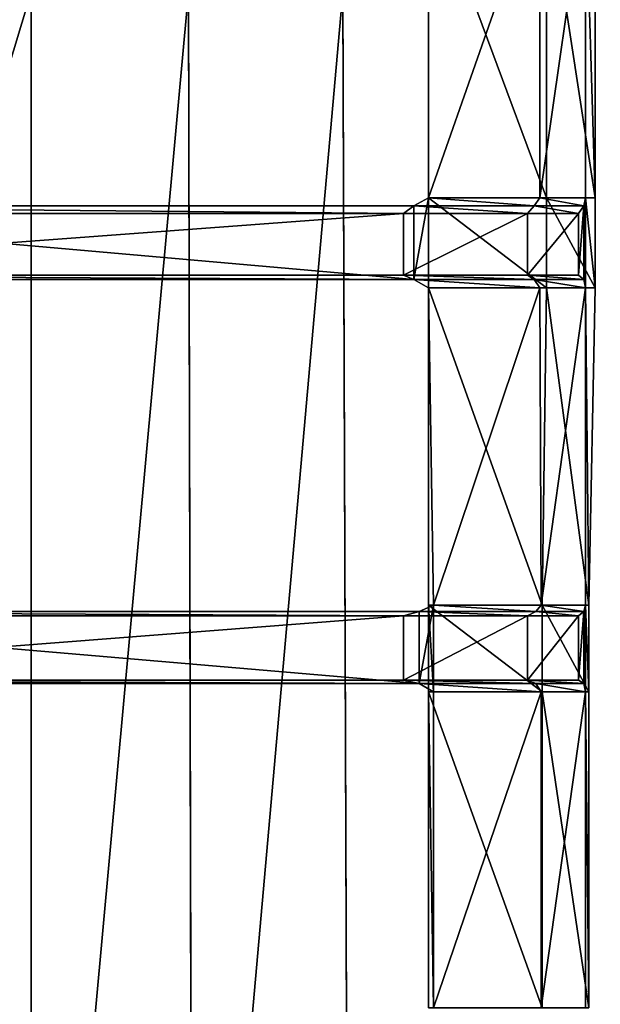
# Model space of a CAD drawing. Extents: x 0 to 31, y 0 to 21.2.
# Tile 211 of 256: x 7.6 to 10.2, y 8.8 to 13.2. Entities that reach past the tile are written whole.
import ezdxf

# ---------------------------------------------------------------- set-up
doc = ezdxf.new("R2010")
doc.units = 0
doc.header["$MEASUREMENT"] = 0
doc.layers.get('0').update_dxf_attribs({"color": 13, "linetype": 'CONTINUOUS'})
for name, color, linetype in [('CAST_IRON', 250, 'CONTINUOUS'), ('GALVANIZED_METAL', 252, 'CONTINUOUS'), ('GRATES', 250, 'CONTINUOUS')]:
    doc.layers.add(name, color=color, linetype=linetype)

# ---------------------------------------------------------------- blocks, each defined once
blk = doc.blocks.new('NGM5058UC_TRADECAD_DXF')
at = {"layer": 'CAST_IRON', "color": 0}
for p, q in [((-7.8431, 2.72605, -0.18725), (-7.8431, -4.98465, -0.18725)), ((-7.8431, 2.72605, -0.18725), (-7.8431, -4.98465, -0.18725)), ((-7.1216, -4.87565, -0.18725), (-7.1394, 2.72605, -0.18725)), ((-7.1216, -4.87565, -0.18725), (-7.1394, 2.72605, -0.18725)), ((-6.4222, -4.78625, -0.18725), (-6.4489, 2.72605, -0.18725)), ((-6.4222, -4.78625, -0.18725), (-6.4489, 2.72605, -0.18725))]:
    blk.add_line(p, q, dxfattribs=at)
at = {"layer": 'GRATES', "color": 0}
for p, q in [((-6.066, 3.22635, 0.98805), (-6.066, 1.80565, 0.98805)), ((-6.066, 1.80565, 0.70725), (-6.066, 3.22635, 0.70725)), ((-6.066, 1.80565, 0.70725), (-6.066, 3.22635, 0.70725)), ((-6.066, 3.22635, 0.98805), (-6.066, 1.80565, 0.98805)), ((-5.5689, 1.80565, 0.98805), (-5.5689, 3.22635, 0.98805)), ((-5.5689, 1.80565, 0.98805), (-5.5689, 3.22635, 0.98805)), ((-5.5381, 3.22635, 0.70725), (-5.5381, 1.80565, 0.70725)), ((-5.5381, 3.22635, 0.70725), (-5.5381, 1.80565, 0.70725)), ((-5.3642, 1.80565, 0.98805), (-5.3642, 3.22635, 0.98805)), ((-5.3642, 1.80565, 0.98805), (-5.3642, 3.22635, 0.98805)), ((-5.3207, 3.22635, 0.70725), (-5.3207, 1.80565, 0.70725)), ((-5.3207, 3.22635, 0.70725), (-5.3207, 1.80565, 0.70725)), ((-6.131, 1.76955, 1.46245), (-9.8758, 1.76955, 1.46245)), ((-6.131, 1.76955, 1.46245), (-9.8758, 1.76955, 1.46245)), ((-6.1781, 1.73535, 1.85405), (-6.131, 1.76955, 1.46245)), ((-6.1781, 1.73535, 1.85405), (-6.131, 1.76955, 1.46245)), ((-6.066, 1.80565, 0.98805), (-6.131, 1.76955, 1.46245)), ((-6.066, 1.80565, 0.98805), (-6.131, 1.76955, 1.46245)), ((-6.131, 1.76955, 1.46245), (-6.131, 1.43905, 1.46245)), ((-6.131, 1.76955, 1.46245), (-5.5934, 1.76955, 1.46245)), ((-6.131, 1.76955, 1.46245), (-6.131, 1.43905, 1.46245)), ((-6.131, 1.76955, 1.46245), (-5.5934, 1.76955, 1.46245)), ((-6.066, 1.80565, 0.98805), (-6.066, 1.80565, 0.70725)), ((-6.066, 1.80565, 0.98805), (-6.066, 1.80565, 0.70725)), ((-6.066, 1.80565, 0.98805), (-6.066, 1.40255, 0.98805)), ((-6.066, 1.40255, 0.70725), (-6.066, 1.80565, 0.70725)), ((-6.066, 1.80565, 0.98805), (-6.066, 1.40255, 0.98805)), ((-5.5381, 1.80565, 0.70725), (-6.066, 1.80565, 0.70725)), ((-6.066, 1.40255, 0.70725), (-6.066, 1.80565, 0.70725)), ((-5.5381, 1.80565, 0.70725), (-6.066, 1.80565, 0.70725)), ((-5.5689, 1.80565, 0.98805), (-6.066, 1.80565, 0.98805)), ((-5.5689, 1.80565, 0.98805), (-6.066, 1.80565, 0.98805)), ((-5.5934, 1.76955, 1.46245), (-5.624, 1.73535, 1.85405)), ((-5.5934, 1.76955, 1.46245), (-5.624, 1.73535, 1.85405)), ((-5.5934, 1.76955, 1.46245), (-5.5689, 1.80565, 0.98805)), ((-5.5934, 1.76955, 1.46245), (-5.5689, 1.80565, 0.98805)), ((-5.372, 1.76955, 1.46245), (-5.5934, 1.76955, 1.46245)), ((-5.372, 1.76955, 1.46245), (-5.5934, 1.76955, 1.46245)), ((-5.3642, 1.80565, 0.98805), (-5.5689, 1.80565, 0.98805)), ((-5.3642, 1.80565, 0.98805), (-5.5689, 1.80565, 0.98805)), ((-5.5381, 1.80565, 0.70725), (-5.3207, 1.80565, 0.70725)), ((-5.5381, 1.80565, 0.70725), (-5.3207, 1.80565, 0.70725)), ((-5.5381, 1.80565, 0.70725), (-5.5381, 1.40255, 0.70725)), ((-5.5381, 1.80565, 0.70725), (-5.5381, 1.40255, 0.70725)), ((-5.3958, 1.73535, 1.85405), (-5.372, 1.76955, 1.46245)), ((-5.3958, 1.73535, 1.85405), (-5.372, 1.76955, 1.46245)), ((-5.3642, 1.80565, 0.98805), (-5.372, 1.76955, 1.46245)), ((-5.3642, 1.80565, 0.98805), (-5.372, 1.76955, 1.46245)), ((-5.372, 1.76955, 1.46245), (-5.372, 1.43905, 1.46245)), ((-5.372, 1.76955, 1.46245), (-5.372, 1.43905, 1.46245)), ((-5.3207, 1.80565, 0.70725), (-5.3642, 1.80565, 0.98805)), ((-5.3207, 1.80565, 0.70725), (-5.3642, 1.80565, 0.98805)), ((-5.3642, 1.40255, 0.98805), (-5.3642, 1.80565, 0.98805)), ((-5.3642, 1.40255, 0.98805), (-5.3642, 1.80565, 0.98805)), ((-5.3207, 1.80565, 0.70725), (-5.3207, 1.40255, 0.70725)), ((-5.3207, 1.80565, 0.70725), (-5.3207, 1.40255, 0.70725)), ((-6.1781, 1.73535, 1.85405), (-9.894, 1.73535, 1.85405)), ((-6.1781, 1.73535, 1.85405), (-9.894, 1.73535, 1.85405)), ((-5.624, 1.73535, 1.85405), (-6.1781, 1.73535, 1.85405)), ((-6.1781, 1.73535, 1.85405), (-6.1781, 1.45955, 1.85405)), ((-6.1781, 1.73535, 1.85405), (-6.1781, 1.45955, 1.85405)), ((-5.624, 1.73535, 1.85405), (-6.1781, 1.73535, 1.85405)), ((-5.624, 1.45955, 1.85405), (-5.624, 1.73535, 1.85405)), ((-5.624, 1.73535, 1.85405), (-5.3958, 1.73535, 1.85405)), ((-5.624, 1.73535, 1.85405), (-5.3958, 1.73535, 1.85405)), ((-5.624, 1.45955, 1.85405), (-5.624, 1.73535, 1.85405)), ((-5.3958, 1.73535, 1.85405), (-5.3958, 1.45955, 1.85405)), ((-5.3958, 1.73535, 1.85405), (-5.3958, 1.45955, 1.85405)), ((-9.894, 1.45955, 1.85405), (-6.1781, 1.45955, 1.85405)), ((-9.894, 1.45955, 1.85405), (-6.1781, 1.45955, 1.85405)), ((-6.1781, 1.45955, 1.85405), (-6.131, 1.43905, 1.46245)), ((-5.624, 1.45955, 1.85405), (-6.1781, 1.45955, 1.85405)), ((-5.624, 1.45955, 1.85405), (-6.1781, 1.45955, 1.85405)), ((-6.1781, 1.45955, 1.85405), (-6.131, 1.43905, 1.46245)), ((-5.3958, 1.45955, 1.85405), (-5.624, 1.45955, 1.85405)), ((-5.3958, 1.45955, 1.85405), (-5.624, 1.45955, 1.85405)), ((-5.5934, 1.43905, 1.46245), (-5.624, 1.45955, 1.85405)), ((-5.5934, 1.43905, 1.46245), (-5.624, 1.45955, 1.85405)), ((-5.3958, 1.45955, 1.85405), (-5.372, 1.43905, 1.46245)), ((-5.3958, 1.45955, 1.85405), (-5.372, 1.43905, 1.46245)), ((-6.131, 1.43905, 1.46245), (-9.8758, 1.43905, 1.46245)), ((-6.131, 1.43905, 1.46245), (-9.8758, 1.43905, 1.46245)), ((-6.131, 1.43905, 1.46245), (-5.5934, 1.43905, 1.46245)), ((-6.066, 1.40255, 0.98805), (-6.131, 1.43905, 1.46245)), ((-6.066, 1.40255, 0.98805), (-6.131, 1.43905, 1.46245)), ((-6.131, 1.43905, 1.46245), (-5.5934, 1.43905, 1.46245)), ((-5.372, 1.43905, 1.46245), (-5.5934, 1.43905, 1.46245)), ((-5.5934, 1.43905, 1.46245), (-5.5689, 1.40255, 0.98805)), ((-5.372, 1.43905, 1.46245), (-5.5934, 1.43905, 1.46245)), ((-5.5934, 1.43905, 1.46245), (-5.5689, 1.40255, 0.98805)), ((-5.3642, 1.40255, 0.98805), (-5.372, 1.43905, 1.46245)), ((-5.3642, 1.40255, 0.98805), (-5.372, 1.43905, 1.46245)), ((-6.066, 1.40255, 0.98805), (-6.066, 1.40255, 0.70725)), ((-5.5689, 1.40255, 0.98805), (-6.066, 1.40255, 0.98805)), ((-5.5381, 1.40255, 0.70725), (-6.066, 1.40255, 0.70725)), ((-6.066, 1.40255, 0.70725), (-6.066, -0.01775, 0.70725)), ((-5.5381, 1.40255, 0.70725), (-6.066, 1.40255, 0.70725)), ((-6.0434, -0.01775, 0.98805), (-6.066, 1.40255, 0.98805)), ((-5.5689, 1.40255, 0.98805), (-6.066, 1.40255, 0.98805)), ((-6.066, 1.40255, 0.70725), (-6.0434, -0.01775, 0.98805)), ((-6.066, 1.40255, 0.70725), (-6.066, -0.01775, 0.70725)), ((-6.0434, -0.01775, 0.98805), (-6.066, 1.40255, 0.98805)), ((-6.066, 1.40255, 0.70725), (-6.0434, -0.01775, 0.98805)), ((-6.066, 1.40255, 0.98805), (-6.066, 1.40255, 0.70725)), ((-5.5623, -0.01775, 0.98805), (-5.5689, 1.40255, 0.98805)), ((-5.5689, 1.40255, 0.98805), (-5.3642, 1.40255, 0.98805)), ((-5.5689, 1.40255, 0.98805), (-5.3642, 1.40255, 0.98805)), ((-5.5623, -0.01775, 0.98805), (-5.5689, 1.40255, 0.98805)), ((-5.5381, 1.40255, 0.70725), (-5.5578, -0.01775, 0.70725)), ((-5.5381, 1.40255, 0.70725), (-5.5578, -0.01775, 0.70725)), ((-5.3207, 1.40255, 0.70725), (-5.5381, 1.40255, 0.70725)), ((-5.3207, 1.40255, 0.70725), (-5.5381, 1.40255, 0.70725)), ((-5.3642, 1.40255, 0.98805), (-5.3642, -0.01775, 0.98805)), ((-5.3207, 1.40255, 0.70725), (-5.3642, 1.40255, 0.98805)), ((-5.3642, 1.40255, 0.98805), (-5.3485, -0.01775, 0.70725)), ((-5.3642, 1.40255, 0.98805), (-5.3642, -0.01775, 0.98805)), ((-5.3642, 1.40255, 0.98805), (-5.3485, -0.01775, 0.70725)), ((-5.3207, 1.40255, 0.70725), (-5.3642, 1.40255, 0.98805)), ((-5.3485, -0.01775, 0.70725), (-5.3207, 1.40255, 0.70725)), ((-5.3485, -0.01775, 0.70725), (-5.3207, 1.40255, 0.70725)), ((-6.0434, -0.01775, 0.98805), (-6.1084, -0.04535, 1.46245)), ((-6.0434, -0.01775, 0.98805), (-6.1084, -0.04535, 1.46245)), ((-6.066, -0.01775, 0.70725), (-6.0434, -0.01775, 0.98805)), ((-6.066, -0.40555, 0.70725), (-6.066, -0.01775, 0.70725)), ((-5.5578, -0.01775, 0.70725), (-6.066, -0.01775, 0.70725)), ((-6.066, -0.40555, 0.70725), (-6.066, -0.01775, 0.70725)), ((-5.5578, -0.01775, 0.70725), (-6.066, -0.01775, 0.70725)), ((-6.066, -0.01775, 0.70725), (-6.0434, -0.01775, 0.98805)), ((-6.0434, -0.01775, 0.98805), (-6.0434, -0.40555, 0.98805)), ((-6.0434, -0.01775, 0.98805), (-6.0434, -0.40555, 0.98805)), ((-5.5623, -0.01775, 0.98805), (-6.0434, -0.01775, 0.98805)), ((-5.5623, -0.01775, 0.98805), (-6.0434, -0.01775, 0.98805)), ((-5.5868, -0.04535, 1.46245), (-5.5623, -0.01775, 0.98805)), ((-5.5868, -0.04535, 1.46245), (-5.5623, -0.01775, 0.98805)), ((-5.3642, -0.01775, 0.98805), (-5.5623, -0.01775, 0.98805)), ((-5.3642, -0.01775, 0.98805), (-5.5623, -0.01775, 0.98805)), ((-5.5578, -0.01775, 0.70725), (-5.3485, -0.01775, 0.70725)), ((-5.5578, -0.01775, 0.70725), (-5.3485, -0.01775, 0.70725)), ((-5.5578, -0.01775, 0.70725), (-5.5578, -0.40555, 0.70725)), ((-5.5578, -0.01775, 0.70725), (-5.5578, -0.40555, 0.70725)), ((-5.372, -0.04535, 1.46245), (-5.3642, -0.01775, 0.98805)), ((-5.372, -0.04535, 1.46245), (-5.3642, -0.01775, 0.98805)), ((-5.3642, -0.01775, 0.98805), (-5.3485, -0.01775, 0.70725)), ((-5.3642, -0.40555, 0.98805), (-5.3642, -0.01775, 0.98805)), ((-5.3642, -0.40555, 0.98805), (-5.3642, -0.01775, 0.98805)), ((-5.3642, -0.01775, 0.98805), (-5.3485, -0.01775, 0.70725)), ((-5.3485, -0.40555, 0.70725), (-5.3485, -0.01775, 0.70725)), ((-5.3485, -0.40555, 0.70725), (-5.3485, -0.01775, 0.70725)), ((-6.1781, -0.06485, 1.84945), (-9.894, -0.06485, 1.84945)), ((-6.1781, -0.06485, 1.84945), (-9.894, -0.06485, 1.84945)), ((-6.1084, -0.04535, 1.46245), (-9.8758, -0.04535, 1.46245)), ((-6.1084, -0.04535, 1.46245), (-9.8758, -0.04535, 1.46245)), ((-6.1781, -0.06485, 1.84945), (-6.1084, -0.04535, 1.46245)), ((-6.1781, -0.06485, 1.84945), (-6.1084, -0.04535, 1.46245)), ((-5.624, -0.06485, 1.84945), (-6.1781, -0.06485, 1.84945)), ((-6.1781, -0.06485, 1.84945), (-6.1781, -0.35255, 1.84945)), ((-6.1781, -0.06485, 1.84945), (-6.1781, -0.35255, 1.84945)), ((-5.624, -0.06485, 1.84945), (-6.1781, -0.06485, 1.84945)), ((-6.1084, -0.04535, 1.46245), (-5.5868, -0.04535, 1.46245)), ((-6.1084, -0.04535, 1.46245), (-6.1084, -0.36795, 1.46245)), ((-6.1084, -0.04535, 1.46245), (-6.1084, -0.36795, 1.46245)), ((-6.1084, -0.04535, 1.46245), (-5.5868, -0.04535, 1.46245)), ((-5.5868, -0.04535, 1.46245), (-5.624, -0.06485, 1.84945)), ((-5.5868, -0.04535, 1.46245), (-5.624, -0.06485, 1.84945)), ((-5.624, -0.35255, 1.84945), (-5.624, -0.06485, 1.84945)), ((-5.624, -0.06485, 1.84945), (-5.3958, -0.06485, 1.84945)), ((-5.624, -0.06485, 1.84945), (-5.3958, -0.06485, 1.84945)), ((-5.624, -0.35255, 1.84945), (-5.624, -0.06485, 1.84945)), ((-5.372, -0.04535, 1.46245), (-5.5868, -0.04535, 1.46245)), ((-5.372, -0.04535, 1.46245), (-5.5868, -0.04535, 1.46245)), ((-5.3958, -0.06485, 1.84945), (-5.372, -0.04535, 1.46245)), ((-5.3958, -0.06485, 1.84945), (-5.372, -0.04535, 1.46245)), ((-5.3958, -0.06485, 1.84945), (-5.3958, -0.35255, 1.84945)), ((-5.3958, -0.06485, 1.84945), (-5.3958, -0.35255, 1.84945)), ((-5.372, -0.36795, 1.46245), (-5.372, -0.04535, 1.46245)), ((-5.372, -0.36795, 1.46245), (-5.372, -0.04535, 1.46245)), ((-9.894, -0.35255, 1.84945), (-6.1781, -0.35255, 1.84945)), ((-9.894, -0.35255, 1.84945), (-6.1781, -0.35255, 1.84945)), ((-6.1084, -0.36795, 1.46245), (-9.8758, -0.36795, 1.46245)), ((-6.1084, -0.36795, 1.46245), (-9.8758, -0.36795, 1.46245)), ((-6.1781, -0.35255, 1.84945), (-6.1084, -0.36795, 1.46245)), ((-5.624, -0.35255, 1.84945), (-6.1781, -0.35255, 1.84945)), ((-5.624, -0.35255, 1.84945), (-6.1781, -0.35255, 1.84945)), ((-6.1781, -0.35255, 1.84945), (-6.1084, -0.36795, 1.46245)), ((-6.1084, -0.36795, 1.46245), (-6.0434, -0.40555, 0.98805)), ((-6.1084, -0.36795, 1.46245), (-5.5868, -0.36795, 1.46245)), ((-6.1084, -0.36795, 1.46245), (-6.0434, -0.40555, 0.98805)), ((-6.1084, -0.36795, 1.46245), (-5.5868, -0.36795, 1.46245)), ((-5.3958, -0.35255, 1.84945), (-5.624, -0.35255, 1.84945)), ((-5.3958, -0.35255, 1.84945), (-5.624, -0.35255, 1.84945)), ((-5.5868, -0.36795, 1.46245), (-5.624, -0.35255, 1.84945)), ((-5.5868, -0.36795, 1.46245), (-5.624, -0.35255, 1.84945)), ((-5.5868, -0.36795, 1.46245), (-5.5623, -0.40555, 0.98805)), ((-5.372, -0.36795, 1.46245), (-5.5868, -0.36795, 1.46245)), ((-5.372, -0.36795, 1.46245), (-5.5868, -0.36795, 1.46245)), ((-5.5868, -0.36795, 1.46245), (-5.5623, -0.40555, 0.98805)), ((-5.372, -0.36795, 1.46245), (-5.3958, -0.35255, 1.84945)), ((-5.372, -0.36795, 1.46245), (-5.3958, -0.35255, 1.84945)), ((-5.3642, -0.40555, 0.98805), (-5.372, -0.36795, 1.46245)), ((-5.3642, -0.40555, 0.98805), (-5.372, -0.36795, 1.46245)), ((-6.066, -0.40555, 0.70725), (-6.0434, -0.40555, 0.98805)), ((-6.066, -1.81885, 0.70725), (-6.066, -0.40555, 0.70725)), ((-6.066, -0.40555, 0.70725), (-6.0434, -0.40555, 0.98805)), ((-5.5578, -0.40555, 0.70725), (-6.066, -0.40555, 0.70725)), ((-6.066, -1.81885, 0.70725), (-6.066, -0.40555, 0.70725)), ((-5.5578, -0.40555, 0.70725), (-6.066, -0.40555, 0.70725)), ((-6.0434, -0.40555, 0.98805), (-6.0434, -1.81885, 0.98805)), ((-5.5623, -0.40555, 0.98805), (-6.0434, -0.40555, 0.98805)), ((-6.0434, -0.40555, 0.98805), (-6.0434, -1.81885, 0.98805)), ((-5.5623, -0.40555, 0.98805), (-6.0434, -0.40555, 0.98805)), ((-5.5623, -1.81885, 0.98805), (-5.5623, -0.40555, 0.98805)), ((-5.5623, -0.40555, 0.98805), (-5.3642, -0.40555, 0.98805)), ((-5.5623, -0.40555, 0.98805), (-5.3642, -0.40555, 0.98805)), ((-5.5623, -1.81885, 0.98805), (-5.5623, -0.40555, 0.98805)), ((-5.5578, -0.40555, 0.70725), (-5.3485, -0.40555, 0.70725)), ((-5.5578, -0.40555, 0.70725), (-5.3485, -0.40555, 0.70725)), ((-5.5578, -0.40555, 0.70725), (-5.5578, -1.81885, 0.70725)), ((-5.5578, -0.40555, 0.70725), (-5.5578, -1.81885, 0.70725)), ((-5.3642, -0.40555, 0.98805), (-5.3485, -0.40555, 0.70725)), ((-5.3642, -1.81885, 0.98805), (-5.3642, -0.40555, 0.98805)), ((-5.3642, -1.81885, 0.98805), (-5.3642, -0.40555, 0.98805)), ((-5.3642, -0.40555, 0.98805), (-5.3485, -0.40555, 0.70725)), ((-5.3485, -0.40555, 0.70725), (-5.3485, -1.81885, 0.70725)), ((-5.3485, -0.40555, 0.70725), (-5.3485, -1.81885, 0.70725))]:
    blk.add_line(p, q, dxfattribs=at)
at = {"layer": 'CAST_IRON', "color": 0}
mesh = blk.add_polyface(dxfattribs=at)
corners = [(-7.8431, 2.72605, -0.18725), (-10.1558, -4.95555, -0.18725), (-10.1558, 2.72605, -0.18725), (-7.8431, -4.98465, -0.18725)]
mesh.append_faces([[corners[k] for k in face] for face in [(0, 1, 2), (1, 0, 3)]], dxfattribs={"vtx0": -1, "color": 0})
mesh = blk.add_polyface(dxfattribs=at)
corners = [(-7.1394, 2.72605, -0.18725), (-7.8431, -4.98465, -0.18725), (-7.8431, 2.72605, -0.18725), (-7.1216, -4.87565, -0.18725)]
mesh.append_faces([[corners[k] for k in face] for face in [(0, 1, 2), (1, 0, 3)]], dxfattribs={"vtx0": -1, "color": 0})
mesh = blk.add_polyface(dxfattribs=at)
corners = [(-6.4489, 2.72605, -0.18725), (-7.1216, -4.87565, -0.18725), (-7.1394, 2.72605, -0.18725), (-6.4222, -4.78625, -0.18725)]
mesh.append_faces([[corners[k] for k in face] for face in [(0, 1, 2), (1, 0, 3)]], dxfattribs={"vtx0": -1, "color": 0})
mesh = blk.add_polyface(dxfattribs=at)
corners = [(6.1889, 2.72605, -0.18725), (-6.4222, -4.78625, -0.18725), (-6.4489, 2.72605, -0.18725), (6.1622, -4.78625, -0.18725)]
mesh.append_faces([[corners[k] for k in face] for face in [(0, 1, 2), (1, 0, 3)]], dxfattribs={"vtx0": -1, "color": 0})
at = {"layer": 'GALVANIZED_METAL', "color": 0}
mesh = blk.add_polyface(dxfattribs=at)
corners = [(-14.2165, -9.41305, -1.89865), (14.216, 9.40775, -1.89865), (-14.3866, -9.24295, -1.89865), (14.386, 9.23775, -1.89865)]
mesh.append_faces([[corners[k] for k in face] for face in [(0, 1, 2), (1, 0, 3)]], dxfattribs={"vtx0": -1, "color": 0})
mesh = blk.add_polyface(dxfattribs=at)
corners = [(14.216, 9.40775, -1.89865), (-14.2165, 9.40775, -1.89865), (-14.3866, -9.24295, -1.89865)]
mesh.append_faces([[corners[k] for k in face] for face in [(0, 1, 2)]], dxfattribs={"color": 0})
mesh = blk.add_polyface(dxfattribs=at)
corners = [(14.386, 9.23775, -1.89865), (-14.2165, -9.41305, -1.89865), (14.2159, -9.41295, -1.89865)]
mesh.append_faces([[corners[k] for k in face] for face in [(0, 1, 2)]], dxfattribs={"color": 0})
at = {"layer": 'GRATES', "color": 0}
mesh = blk.add_polyface(dxfattribs=at)
corners = [(-6.066, 3.22635, 0.70725), (-6.066, 1.80565, 0.98805), (-6.066, 1.80565, 0.70725), (-6.066, 3.22635, 0.98805)]
mesh.append_faces([[corners[k] for k in face] for face in [(0, 1, 2), (1, 0, 3)]], dxfattribs={"vtx0": -1, "color": 0})
mesh = blk.add_polyface(dxfattribs=at)
corners = [(-5.5381, 1.80565, 0.70725), (-6.066, 3.22635, 0.70725), (-6.066, 1.80565, 0.70725), (-5.5381, 3.22635, 0.70725)]
mesh.append_faces([[corners[k] for k in face] for face in [(0, 1, 2), (1, 0, 3)]], dxfattribs={"vtx0": -1, "color": 0})
mesh = blk.add_polyface(dxfattribs=at)
corners = [(-5.5689, 3.22635, 0.98805), (-6.066, 1.80565, 0.98805), (-6.066, 3.22635, 0.98805), (-5.5689, 1.80565, 0.98805)]
mesh.append_faces([[corners[k] for k in face] for face in [(0, 1, 2), (1, 0, 3)]], dxfattribs={"vtx0": -1, "color": 0})
mesh = blk.add_polyface(dxfattribs=at)
corners = [(-5.3642, 3.22635, 0.98805), (-5.5689, 1.80565, 0.98805), (-5.5689, 3.22635, 0.98805), (-5.3642, 1.80565, 0.98805)]
mesh.append_faces([[corners[k] for k in face] for face in [(0, 1, 2), (1, 0, 3)]], dxfattribs={"vtx0": -1, "color": 0})
mesh = blk.add_polyface(dxfattribs=at)
corners = [(-5.3207, 1.80565, 0.70725), (-5.5381, 3.22635, 0.70725), (-5.5381, 1.80565, 0.70725), (-5.3207, 3.22635, 0.70725)]
mesh.append_faces([[corners[k] for k in face] for face in [(0, 1, 2), (1, 0, 3)]], dxfattribs={"vtx0": -1, "color": 0})
mesh = blk.add_polyface(dxfattribs=at)
corners = [(-5.3642, 3.22635, 0.98805), (-5.3207, 1.80565, 0.70725), (-5.3642, 1.80565, 0.98805), (-5.3207, 3.22635, 0.70725)]
mesh.append_faces([[corners[k] for k in face] for face in [(0, 1, 2), (1, 0, 3)]], dxfattribs={"vtx0": -1, "color": 0})
mesh = blk.add_polyface(dxfattribs=at)
corners = [(-6.1781, 1.73535, 1.85405), (-9.8758, 1.76955, 1.46245), (-6.131, 1.76955, 1.46245), (-9.894, 1.73535, 1.85405)]
mesh.append_faces([[corners[k] for k in face] for face in [(0, 1, 2), (1, 0, 3)]], dxfattribs={"vtx0": -1, "color": 0})
mesh = blk.add_polyface(dxfattribs=at)
corners = [(-6.131, 1.43905, 1.46245), (-9.8758, 1.76955, 1.46245), (-9.8758, 1.43905, 1.46245), (-6.131, 1.76955, 1.46245)]
mesh.append_faces([[corners[k] for k in face] for face in [(0, 1, 2), (1, 0, 3)]], dxfattribs={"vtx0": -1, "color": 0})
mesh = blk.add_polyface(dxfattribs=at)
corners = [(-5.624, 1.73535, 1.85405), (-6.131, 1.76955, 1.46245), (-5.5934, 1.76955, 1.46245), (-6.1781, 1.73535, 1.85405)]
mesh.append_faces([[corners[k] for k in face] for face in [(0, 1, 2), (1, 0, 3)]], dxfattribs={"vtx0": -1, "color": 0})
mesh = blk.add_polyface(dxfattribs=at)
corners = [(-6.066, 1.80565, 0.98805), (-6.131, 1.43905, 1.46245), (-6.066, 1.40255, 0.98805), (-6.131, 1.76955, 1.46245)]
mesh.append_faces([[corners[k] for k in face] for face in [(0, 1, 2), (1, 0, 3)]], dxfattribs={"vtx0": -1, "color": 0})
mesh = blk.add_polyface(dxfattribs=at)
corners = [(-5.5934, 1.76955, 1.46245), (-6.066, 1.80565, 0.98805), (-5.5689, 1.80565, 0.98805), (-6.131, 1.76955, 1.46245)]
mesh.append_faces([[corners[k] for k in face] for face in [(0, 1, 2), (1, 0, 3)]], dxfattribs={"vtx0": -1, "color": 0})
mesh = blk.add_polyface(dxfattribs=at)
corners = [(-6.066, 1.80565, 0.70725), (-6.066, 1.40255, 0.98805), (-6.066, 1.40255, 0.70725), (-6.066, 1.80565, 0.98805)]
mesh.append_faces([[corners[k] for k in face] for face in [(0, 1, 2), (1, 0, 3)]], dxfattribs={"vtx0": -1, "color": 0})
mesh = blk.add_polyface(dxfattribs=at)
corners = [(-5.5381, 1.40255, 0.70725), (-6.066, 1.80565, 0.70725), (-6.066, 1.40255, 0.70725), (-5.5381, 1.80565, 0.70725)]
mesh.append_faces([[corners[k] for k in face] for face in [(0, 1, 2), (1, 0, 3)]], dxfattribs={"vtx0": -1, "color": 0})
mesh = blk.add_polyface(dxfattribs=at)
corners = [(-5.3958, 1.73535, 1.85405), (-5.5934, 1.76955, 1.46245), (-5.372, 1.76955, 1.46245), (-5.624, 1.73535, 1.85405)]
mesh.append_faces([[corners[k] for k in face] for face in [(0, 1, 2), (1, 0, 3)]], dxfattribs={"vtx0": -1, "color": 0})
mesh = blk.add_polyface(dxfattribs=at)
corners = [(-5.372, 1.76955, 1.46245), (-5.5689, 1.80565, 0.98805), (-5.3642, 1.80565, 0.98805), (-5.5934, 1.76955, 1.46245)]
mesh.append_faces([[corners[k] for k in face] for face in [(0, 1, 2), (1, 0, 3)]], dxfattribs={"vtx0": -1, "color": 0})
mesh = blk.add_polyface(dxfattribs=at)
corners = [(-5.3207, 1.40255, 0.70725), (-5.5381, 1.80565, 0.70725), (-5.5381, 1.40255, 0.70725), (-5.3207, 1.80565, 0.70725)]
mesh.append_faces([[corners[k] for k in face] for face in [(0, 1, 2), (1, 0, 3)]], dxfattribs={"vtx0": -1, "color": 0})
mesh = blk.add_polyface(dxfattribs=at)
corners = [(-5.3958, 1.45955, 1.85405), (-5.372, 1.76955, 1.46245), (-5.372, 1.43905, 1.46245), (-5.3958, 1.73535, 1.85405)]
mesh.append_faces([[corners[k] for k in face] for face in [(0, 1, 2), (1, 0, 3)]], dxfattribs={"vtx0": -1, "color": 0})
mesh = blk.add_polyface(dxfattribs=at)
corners = [(-5.372, 1.43905, 1.46245), (-5.3642, 1.80565, 0.98805), (-5.3642, 1.40255, 0.98805), (-5.372, 1.76955, 1.46245)]
mesh.append_faces([[corners[k] for k in face] for face in [(0, 1, 2), (1, 0, 3)]], dxfattribs={"vtx0": -1, "color": 0})
mesh = blk.add_polyface(dxfattribs=at)
corners = [(-5.3642, 1.80565, 0.98805), (-5.3207, 1.40255, 0.70725), (-5.3642, 1.40255, 0.98805), (-5.3207, 1.80565, 0.70725)]
mesh.append_faces([[corners[k] for k in face] for face in [(0, 1, 2), (1, 0, 3)]], dxfattribs={"vtx0": -1, "color": 0})
mesh = blk.add_polyface(dxfattribs=at)
corners = [(-6.1781, 1.73535, 1.85405), (-9.894, 1.45955, 1.85405), (-9.894, 1.73535, 1.85405), (-6.1781, 1.45955, 1.85405)]
mesh.append_faces([[corners[k] for k in face] for face in [(0, 1, 2), (1, 0, 3)]], dxfattribs={"vtx0": -1, "color": 0})
mesh = blk.add_polyface(dxfattribs=at)
corners = [(-5.624, 1.73535, 1.85405), (-6.1781, 1.45955, 1.85405), (-6.1781, 1.73535, 1.85405), (-5.624, 1.45955, 1.85405)]
mesh.append_faces([[corners[k] for k in face] for face in [(0, 1, 2), (1, 0, 3)]], dxfattribs={"vtx0": -1, "color": 0})
mesh = blk.add_polyface(dxfattribs=at)
corners = [(-5.3958, 1.73535, 1.85405), (-5.624, 1.45955, 1.85405), (-5.624, 1.73535, 1.85405), (-5.3958, 1.45955, 1.85405)]
mesh.append_faces([[corners[k] for k in face] for face in [(0, 1, 2), (1, 0, 3)]], dxfattribs={"vtx0": -1, "color": 0})
mesh = blk.add_polyface(dxfattribs=at)
corners = [(-9.894, 1.45955, 1.85405), (-6.131, 1.43905, 1.46245), (-9.8758, 1.43905, 1.46245), (-6.1781, 1.45955, 1.85405)]
mesh.append_faces([[corners[k] for k in face] for face in [(0, 1, 2), (1, 0, 3)]], dxfattribs={"vtx0": -1, "color": 0})
mesh = blk.add_polyface(dxfattribs=at)
corners = [(-6.1781, 1.45955, 1.85405), (-5.5934, 1.43905, 1.46245), (-6.131, 1.43905, 1.46245), (-5.624, 1.45955, 1.85405)]
mesh.append_faces([[corners[k] for k in face] for face in [(0, 1, 2), (1, 0, 3)]], dxfattribs={"vtx0": -1, "color": 0})
mesh = blk.add_polyface(dxfattribs=at)
corners = [(-5.624, 1.45955, 1.85405), (-5.372, 1.43905, 1.46245), (-5.5934, 1.43905, 1.46245), (-5.3958, 1.45955, 1.85405)]
mesh.append_faces([[corners[k] for k in face] for face in [(0, 1, 2), (1, 0, 3)]], dxfattribs={"vtx0": -1, "color": 0})
mesh = blk.add_polyface(dxfattribs=at)
corners = [(-6.131, 1.43905, 1.46245), (-5.5689, 1.40255, 0.98805), (-6.066, 1.40255, 0.98805), (-5.5934, 1.43905, 1.46245)]
mesh.append_faces([[corners[k] for k in face] for face in [(0, 1, 2), (1, 0, 3)]], dxfattribs={"vtx0": -1, "color": 0})
mesh = blk.add_polyface(dxfattribs=at)
corners = [(-5.5934, 1.43905, 1.46245), (-5.3642, 1.40255, 0.98805), (-5.5689, 1.40255, 0.98805), (-5.372, 1.43905, 1.46245)]
mesh.append_faces([[corners[k] for k in face] for face in [(0, 1, 2), (1, 0, 3)]], dxfattribs={"vtx0": -1, "color": 0})
mesh = blk.add_polyface(dxfattribs=at)
corners = [(-5.5578, -0.01775, 0.70725), (-6.066, 1.40255, 0.70725), (-6.066, -0.01775, 0.70725), (-5.5381, 1.40255, 0.70725)]
mesh.append_faces([[corners[k] for k in face] for face in [(0, 1, 2), (1, 0, 3)]], dxfattribs={"vtx0": -1, "color": 0})
mesh = blk.add_polyface(dxfattribs=at)
corners = [(-5.5689, 1.40255, 0.98805), (-6.0434, -0.01775, 0.98805), (-6.066, 1.40255, 0.98805), (-5.5623, -0.01775, 0.98805)]
mesh.append_faces([[corners[k] for k in face] for face in [(0, 1, 2), (1, 0, 3)]], dxfattribs={"vtx0": -1, "color": 0})
mesh = blk.add_polyface(dxfattribs=at)
corners = [(-6.066, 1.40255, 0.70725), (-6.0434, -0.01775, 0.98805), (-6.066, -0.01775, 0.70725)]
mesh.append_faces([[corners[k] for k in face] for face in [(0, 1, 2)]], dxfattribs={"color": 0})
mesh = blk.add_polyface(dxfattribs=at)
corners = [(-6.066, 1.40255, 0.98805), (-6.0434, -0.01775, 0.98805), (-6.066, 1.40255, 0.70725)]
mesh.append_faces([[corners[k] for k in face] for face in [(0, 1, 2)]], dxfattribs={"color": 0})
mesh = blk.add_polyface(dxfattribs=at)
corners = [(-5.3642, 1.40255, 0.98805), (-5.5623, -0.01775, 0.98805), (-5.5689, 1.40255, 0.98805), (-5.3642, -0.01775, 0.98805)]
mesh.append_faces([[corners[k] for k in face] for face in [(0, 1, 2), (1, 0, 3)]], dxfattribs={"vtx0": -1, "color": 0})
mesh = blk.add_polyface(dxfattribs=at)
corners = [(-5.3485, -0.01775, 0.70725), (-5.5381, 1.40255, 0.70725), (-5.5578, -0.01775, 0.70725), (-5.3207, 1.40255, 0.70725)]
mesh.append_faces([[corners[k] for k in face] for face in [(0, 1, 2), (1, 0, 3)]], dxfattribs={"vtx0": -1, "color": 0})
mesh = blk.add_polyface(dxfattribs=at)
corners = [(-5.3642, 1.40255, 0.98805), (-5.3485, -0.01775, 0.70725), (-5.3642, -0.01775, 0.98805)]
mesh.append_faces([[corners[k] for k in face] for face in [(0, 1, 2)]], dxfattribs={"color": 0})
mesh = blk.add_polyface(dxfattribs=at)
corners = [(-5.3207, 1.40255, 0.70725), (-5.3485, -0.01775, 0.70725), (-5.3642, 1.40255, 0.98805)]
mesh.append_faces([[corners[k] for k in face] for face in [(0, 1, 2)]], dxfattribs={"color": 0})
mesh = blk.add_polyface(dxfattribs=at)
corners = [(-6.0434, -0.01775, 0.98805), (-6.1084, -0.36795, 1.46245), (-6.0434, -0.40555, 0.98805), (-6.1084, -0.04535, 1.46245)]
mesh.append_faces([[corners[k] for k in face] for face in [(0, 1, 2), (1, 0, 3)]], dxfattribs={"vtx0": -1, "color": 0})
mesh = blk.add_polyface(dxfattribs=at)
corners = [(-5.5868, -0.04535, 1.46245), (-6.0434, -0.01775, 0.98805), (-5.5623, -0.01775, 0.98805), (-6.1084, -0.04535, 1.46245)]
mesh.append_faces([[corners[k] for k in face] for face in [(0, 1, 2), (1, 0, 3)]], dxfattribs={"vtx0": -1, "color": 0})
mesh = blk.add_polyface(dxfattribs=at)
corners = [(-6.066, -0.01775, 0.70725), (-6.0434, -0.40555, 0.98805), (-6.066, -0.40555, 0.70725), (-6.0434, -0.01775, 0.98805)]
mesh.append_faces([[corners[k] for k in face] for face in [(0, 1, 2), (1, 0, 3)]], dxfattribs={"vtx0": -1, "color": 0})
mesh = blk.add_polyface(dxfattribs=at)
corners = [(-5.5578, -0.40555, 0.70725), (-6.066, -0.01775, 0.70725), (-6.066, -0.40555, 0.70725), (-5.5578, -0.01775, 0.70725)]
mesh.append_faces([[corners[k] for k in face] for face in [(0, 1, 2), (1, 0, 3)]], dxfattribs={"vtx0": -1, "color": 0})
mesh = blk.add_polyface(dxfattribs=at)
corners = [(-5.372, -0.04535, 1.46245), (-5.5623, -0.01775, 0.98805), (-5.3642, -0.01775, 0.98805), (-5.5868, -0.04535, 1.46245)]
mesh.append_faces([[corners[k] for k in face] for face in [(0, 1, 2), (1, 0, 3)]], dxfattribs={"vtx0": -1, "color": 0})
mesh = blk.add_polyface(dxfattribs=at)
corners = [(-5.3485, -0.40555, 0.70725), (-5.5578, -0.01775, 0.70725), (-5.5578, -0.40555, 0.70725), (-5.3485, -0.01775, 0.70725)]
mesh.append_faces([[corners[k] for k in face] for face in [(0, 1, 2), (1, 0, 3)]], dxfattribs={"vtx0": -1, "color": 0})
mesh = blk.add_polyface(dxfattribs=at)
corners = [(-5.372, -0.36795, 1.46245), (-5.3642, -0.01775, 0.98805), (-5.3642, -0.40555, 0.98805), (-5.372, -0.04535, 1.46245)]
mesh.append_faces([[corners[k] for k in face] for face in [(0, 1, 2), (1, 0, 3)]], dxfattribs={"vtx0": -1, "color": 0})
mesh = blk.add_polyface(dxfattribs=at)
corners = [(-5.3642, -0.01775, 0.98805), (-5.3485, -0.40555, 0.70725), (-5.3642, -0.40555, 0.98805), (-5.3485, -0.01775, 0.70725)]
mesh.append_faces([[corners[k] for k in face] for face in [(0, 1, 2), (1, 0, 3)]], dxfattribs={"vtx0": -1, "color": 0})
mesh = blk.add_polyface(dxfattribs=at)
corners = [(-6.1781, -0.06485, 1.84945), (-9.8758, -0.04535, 1.46245), (-6.1084, -0.04535, 1.46245), (-9.894, -0.06485, 1.84945)]
mesh.append_faces([[corners[k] for k in face] for face in [(0, 1, 2), (1, 0, 3)]], dxfattribs={"vtx0": -1, "color": 0})
mesh = blk.add_polyface(dxfattribs=at)
corners = [(-6.1781, -0.06485, 1.84945), (-9.894, -0.35255, 1.84945), (-9.894, -0.06485, 1.84945), (-6.1781, -0.35255, 1.84945)]
mesh.append_faces([[corners[k] for k in face] for face in [(0, 1, 2), (1, 0, 3)]], dxfattribs={"vtx0": -1, "color": 0})
mesh = blk.add_polyface(dxfattribs=at)
corners = [(-6.1084, -0.36795, 1.46245), (-9.8758, -0.04535, 1.46245), (-9.8758, -0.36795, 1.46245), (-6.1084, -0.04535, 1.46245)]
mesh.append_faces([[corners[k] for k in face] for face in [(0, 1, 2), (1, 0, 3)]], dxfattribs={"vtx0": -1, "color": 0})
mesh = blk.add_polyface(dxfattribs=at)
corners = [(-5.624, -0.06485, 1.84945), (-6.1084, -0.04535, 1.46245), (-5.5868, -0.04535, 1.46245), (-6.1781, -0.06485, 1.84945)]
mesh.append_faces([[corners[k] for k in face] for face in [(0, 1, 2), (1, 0, 3)]], dxfattribs={"vtx0": -1, "color": 0})
mesh = blk.add_polyface(dxfattribs=at)
corners = [(-5.624, -0.06485, 1.84945), (-6.1781, -0.35255, 1.84945), (-6.1781, -0.06485, 1.84945), (-5.624, -0.35255, 1.84945)]
mesh.append_faces([[corners[k] for k in face] for face in [(0, 1, 2), (1, 0, 3)]], dxfattribs={"vtx0": -1, "color": 0})
mesh = blk.add_polyface(dxfattribs=at)
corners = [(-5.3958, -0.06485, 1.84945), (-5.5868, -0.04535, 1.46245), (-5.372, -0.04535, 1.46245), (-5.624, -0.06485, 1.84945)]
mesh.append_faces([[corners[k] for k in face] for face in [(0, 1, 2), (1, 0, 3)]], dxfattribs={"vtx0": -1, "color": 0})
mesh = blk.add_polyface(dxfattribs=at)
corners = [(-5.3958, -0.06485, 1.84945), (-5.624, -0.35255, 1.84945), (-5.624, -0.06485, 1.84945), (-5.3958, -0.35255, 1.84945)]
mesh.append_faces([[corners[k] for k in face] for face in [(0, 1, 2), (1, 0, 3)]], dxfattribs={"vtx0": -1, "color": 0})
mesh = blk.add_polyface(dxfattribs=at)
corners = [(-5.3958, -0.35255, 1.84945), (-5.372, -0.04535, 1.46245), (-5.372, -0.36795, 1.46245), (-5.3958, -0.06485, 1.84945)]
mesh.append_faces([[corners[k] for k in face] for face in [(0, 1, 2), (1, 0, 3)]], dxfattribs={"vtx0": -1, "color": 0})
mesh = blk.add_polyface(dxfattribs=at)
corners = [(-9.894, -0.35255, 1.84945), (-6.1084, -0.36795, 1.46245), (-9.8758, -0.36795, 1.46245), (-6.1781, -0.35255, 1.84945)]
mesh.append_faces([[corners[k] for k in face] for face in [(0, 1, 2), (1, 0, 3)]], dxfattribs={"vtx0": -1, "color": 0})
mesh = blk.add_polyface(dxfattribs=at)
corners = [(-6.1781, -0.35255, 1.84945), (-5.5868, -0.36795, 1.46245), (-6.1084, -0.36795, 1.46245), (-5.624, -0.35255, 1.84945)]
mesh.append_faces([[corners[k] for k in face] for face in [(0, 1, 2), (1, 0, 3)]], dxfattribs={"vtx0": -1, "color": 0})
mesh = blk.add_polyface(dxfattribs=at)
corners = [(-6.1084, -0.36795, 1.46245), (-5.5623, -0.40555, 0.98805), (-6.0434, -0.40555, 0.98805), (-5.5868, -0.36795, 1.46245)]
mesh.append_faces([[corners[k] for k in face] for face in [(0, 1, 2), (1, 0, 3)]], dxfattribs={"vtx0": -1, "color": 0})
mesh = blk.add_polyface(dxfattribs=at)
corners = [(-5.624, -0.35255, 1.84945), (-5.372, -0.36795, 1.46245), (-5.5868, -0.36795, 1.46245), (-5.3958, -0.35255, 1.84945)]
mesh.append_faces([[corners[k] for k in face] for face in [(0, 1, 2), (1, 0, 3)]], dxfattribs={"vtx0": -1, "color": 0})
mesh = blk.add_polyface(dxfattribs=at)
corners = [(-5.5868, -0.36795, 1.46245), (-5.3642, -0.40555, 0.98805), (-5.5623, -0.40555, 0.98805), (-5.372, -0.36795, 1.46245)]
mesh.append_faces([[corners[k] for k in face] for face in [(0, 1, 2), (1, 0, 3)]], dxfattribs={"vtx0": -1, "color": 0})
mesh = blk.add_polyface(dxfattribs=at)
corners = [(-6.066, -0.40555, 0.70725), (-6.0434, -1.81885, 0.98805), (-6.066, -1.81885, 0.70725), (-6.0434, -0.40555, 0.98805)]
mesh.append_faces([[corners[k] for k in face] for face in [(0, 1, 2), (1, 0, 3)]], dxfattribs={"vtx0": -1, "color": 0})
mesh = blk.add_polyface(dxfattribs=at)
corners = [(-5.5578, -1.81885, 0.70725), (-6.066, -0.40555, 0.70725), (-6.066, -1.81885, 0.70725), (-5.5578, -0.40555, 0.70725)]
mesh.append_faces([[corners[k] for k in face] for face in [(0, 1, 2), (1, 0, 3)]], dxfattribs={"vtx0": -1, "color": 0})
mesh = blk.add_polyface(dxfattribs=at)
corners = [(-5.5623, -0.40555, 0.98805), (-6.0434, -1.81885, 0.98805), (-6.0434, -0.40555, 0.98805), (-5.5623, -1.81885, 0.98805)]
mesh.append_faces([[corners[k] for k in face] for face in [(0, 1, 2), (1, 0, 3)]], dxfattribs={"vtx0": -1, "color": 0})
mesh = blk.add_polyface(dxfattribs=at)
corners = [(-5.3642, -0.40555, 0.98805), (-5.5623, -1.81885, 0.98805), (-5.5623, -0.40555, 0.98805), (-5.3642, -1.81885, 0.98805)]
mesh.append_faces([[corners[k] for k in face] for face in [(0, 1, 2), (1, 0, 3)]], dxfattribs={"vtx0": -1, "color": 0})
mesh = blk.add_polyface(dxfattribs=at)
corners = [(-5.3485, -1.81885, 0.70725), (-5.5578, -0.40555, 0.70725), (-5.5578, -1.81885, 0.70725), (-5.3485, -0.40555, 0.70725)]
mesh.append_faces([[corners[k] for k in face] for face in [(0, 1, 2), (1, 0, 3)]], dxfattribs={"vtx0": -1, "color": 0})
mesh = blk.add_polyface(dxfattribs=at)
corners = [(-5.3642, -0.40555, 0.98805), (-5.3485, -1.81885, 0.70725), (-5.3642, -1.81885, 0.98805), (-5.3485, -0.40555, 0.70725)]
mesh.append_faces([[corners[k] for k in face] for face in [(0, 1, 2), (1, 0, 3)]], dxfattribs={"vtx0": -1, "color": 0})
blk = doc.blocks.new('NGM5058UC_TRADECAD_DWG')
at = {"color": 0}
blk.add_blockref('NGM5058UC_TRADECAD_DXF', (15.5194, 10.62185, 1.89865), dxfattribs=at)

msp = doc.modelspace()

# ---------------------------------------------------------------- block references
at = {"color": 0}
msp.add_blockref('NGM5058UC_TRADECAD_DWG', (0, 0), dxfattribs=at)

doc.saveas('drawing.dxf')
